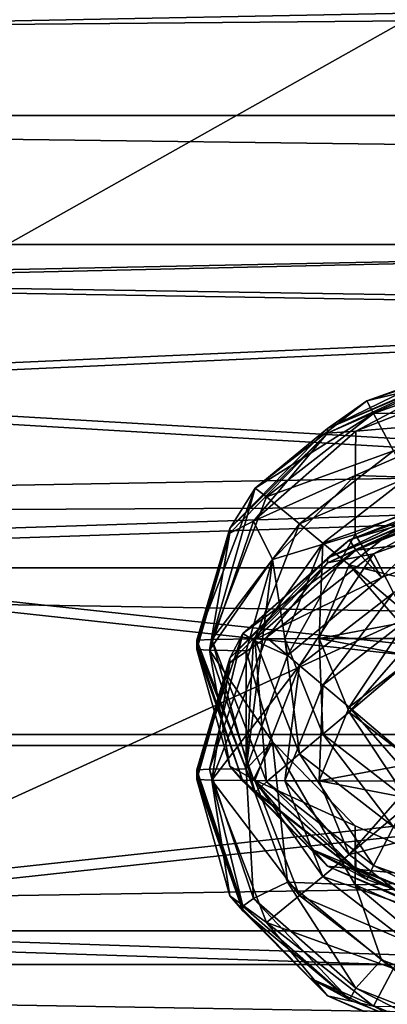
# Model space of a CAD drawing. Header units: metres. Extents: x -1204 to 0, y -809 to 0.
# Tile 23 of 135: x -924 to -910, y -158 to -119. Entities that reach past the tile are written whole.
import ezdxf

# ---------------------------------------------------------------- set-up
doc = ezdxf.new("R2010")
doc.units = ezdxf.units.M

msp = doc.modelspace()

# ---------------------------------------------------------------- linework, layer by layer
at = {"layer": 'top0123410'}
for points in [[(-73.120026, -110.688354, 2118.26416), (-1135.536011, -100.241104, 2110.94873), (-1125.842896, -120.685265, 2125.263916)], [(-1133.377563, -102.250114, 2108.693115), (-70.66478, -102.250114, 2108.693115), (-1123.930176, -122.44268, 2122.832275)], [(-70.66478, -102.250114, 2108.693115), (-80.112152, -122.44268, 2122.832275), (-1123.930176, -122.44268, 2122.832275)], [(-86.644287, -134.744339, 2135.108154), (-73.120026, -110.688354, 2118.26416), (-1125.842896, -120.685265, 2125.263916)], [(-86.644287, -134.744339, 2135.108154), (-1125.842896, -120.685265, 2125.263916), (-1114.374756, -139.161072, 2138.200928)], [(-1123.930176, -122.44268, 2122.832275), (-80.112152, -122.44268, 2122.832275), (-1112.71814, -140.701401, 2135.617188)], [(-80.112152, -122.44268, 2122.832275), (-91.324203, -140.701401, 2135.617188), (-1112.71814, -140.701401, 2135.617188)], [(-102.716942, -155.356339, 2149.541016), (-86.644287, -134.744339, 2135.108154), (-1114.374756, -139.161072, 2138.200928)], [(-102.716942, -155.356339, 2149.541016), (-1114.374756, -139.161072, 2138.200928), (-1101.325439, -155.356339, 2149.541016)], [(-1112.71814, -140.701401, 2135.617188), (-91.324203, -140.701401, 2135.617188), (-1099.933228, -156.713867, 2146.829102)], [(-91.324203, -140.701401, 2135.617188), (-104.1091, -156.713867, 2146.829102), (-1099.933228, -156.713867, 2146.829102)], [(-120.913994, -171.980591, 2161.181396), (-1101.325439, -155.356339, 2149.541016), (-1086.915405, -168.997421, 2159.092529)], [(-120.913994, -171.980591, 2161.181396), (-102.716942, -155.356339, 2149.541016), (-1101.325439, -155.356339, 2149.541016)], [(-1099.933228, -156.713867, 2146.829102), (-104.1091, -156.713867, 2146.829102), (-1085.794189, -170.206116, 2156.276611)], [(-104.1091, -156.713867, 2146.829102), (-118.248085, -170.206116, 2156.276611), (-1085.794189, -170.206116, 2156.276611)]]:
    msp.add_3dface(points, dxfattribs=at)
at = {"layer": 'top0123412'}
for points in [[(-905.377686, -132.183487, 1302.485718), (-905.217224, -132.742081, 1299.42627), (-910.348145, -133.960632, 1302.470215)], [(-905.377686, -132.183487, 1302.485718), (-910.348145, -133.960632, 1302.470215), (-905.512634, -132.359589, 1319.182861)], [(-906.239319, -132.623489, 1328.940918), (-911.924133, -135.273102, 1346.460449), (-906.239929, -132.776703, 1346.4823)], [(-911.923645, -135.080811, 1324.461304), (-911.924133, -135.273102, 1346.460449), (-906.239319, -132.623489, 1328.940918)], [(-905.512634, -132.359589, 1319.182861), (-910.348145, -133.960632, 1302.470215), (-911.923645, -135.080811, 1324.461304)], [(-911.923645, -135.080811, 1324.461304), (-907.70813, -133.028549, 1324.479248), (-905.512634, -132.359589, 1319.182861)], [(-907.70813, -133.028549, 1324.479248), (-911.923645, -135.080811, 1324.461304), (-906.239319, -132.623489, 1328.940918)], [(-905.217224, -132.742081, 1299.42627), (-910.066895, -134.470612, 1299.411255), (-910.348145, -133.960632, 1302.470215)], [(-905.217224, -132.742081, 1299.42627), (-904.843262, -134.415665, 1296.809204), (-910.066895, -134.470612, 1299.411255)], [(-906.239929, -132.776703, 1346.4823), (-911.924133, -135.273102, 1346.460449), (-910.779114, -135.194519, 1349.289795)], [(-905.666504, -133.18927, 1349.307251), (-906.239929, -132.776703, 1346.4823), (-910.779114, -135.194519, 1349.289795)], [(-905.666504, -133.18927, 1349.307251), (-910.779114, -135.194519, 1349.289795), (-905.729431, -134.7565, 1351.756714)], [(-910.348145, -133.960632, 1302.470215), (-910.066895, -134.470612, 1299.411255), (-914.855164, -137.485321, 1302.439453)], [(-910.348145, -133.960632, 1302.470215), (-914.855164, -137.485321, 1302.439453), (-911.923645, -135.080811, 1324.461304)], [(-910.066895, -134.470612, 1299.411255), (-914.38855, -137.845306, 1299.381714), (-914.855164, -137.485321, 1302.439453)], [(-910.066895, -134.470612, 1299.411255), (-909.266479, -135.989609, 1296.795532), (-914.38855, -137.845306, 1299.381714)], [(-904.843262, -134.415665, 1296.809204), (-909.266479, -135.989609, 1296.795532), (-910.066895, -134.470612, 1299.411255)], [(-911.923645, -135.080811, 1324.461304), (-915.874573, -139.114182, 1324.426147), (-911.924133, -135.273102, 1346.460449)], [(-911.923645, -135.080811, 1324.461304), (-914.855164, -137.485321, 1302.439453), (-915.874573, -139.114182, 1324.426147)], [(-905.729431, -134.7565, 1351.756714), (-910.816589, -136.984558, 1351.737305), (-905.73053, -137.136642, 1624.454834)], [(-905.729431, -134.7565, 1351.756714), (-910.779114, -135.194519, 1349.289795), (-910.816589, -136.984558, 1351.737305)], [(-915.874573, -139.114182, 1324.426147), (-915.874573, -139.305984, 1346.425293), (-911.924133, -135.273102, 1346.460449)], [(-911.924133, -135.273102, 1346.460449), (-915.874573, -139.305984, 1346.425293), (-914.922363, -138.821472, 1349.258179)], [(-910.779114, -135.194519, 1349.289795), (-914.922363, -138.821472, 1349.258179), (-910.816589, -136.984558, 1351.737305)], [(-910.779114, -135.194519, 1349.289795), (-911.924133, -135.273102, 1346.460449), (-914.922363, -138.821472, 1349.258179)], [(-909.266479, -135.989609, 1296.795532), (-913.05426, -138.935043, 1296.769775), (-914.38855, -137.845306, 1299.381714)], [(-908.705505, -137.061432, 1295.788818), (-913.05426, -138.935043, 1296.769775), (-909.266479, -135.989609, 1296.795532)], [(-910.816589, -136.984558, 1351.737305), (-914.922363, -138.821472, 1349.258179), (-914.15448, -140.372559, 1351.707642)], [(-910.816589, -136.984558, 1351.737305), (-914.15448, -140.372559, 1351.707642), (-910.815674, -139.363754, 1624.435303)], [(-913.05426, -138.935043, 1296.769775), (-908.705505, -137.061432, 1295.788818), (-912.119141, -139.706024, 1295.765747)], [(-908.705505, -137.061432, 1295.788818), (-908.067322, -138.284134, 1295.03833), (-912.119141, -139.706024, 1295.765747)], [(-905.73053, -137.136642, 1624.454834), (-910.816589, -136.984558, 1351.737305), (-910.815674, -139.363754, 1624.435303)], [(-916.601929, -143.597305, 1299.331299), (-917.20813, -143.623962, 1302.385864), (-914.855164, -137.485321, 1302.439453)], [(-914.855164, -137.485321, 1302.439453), (-917.20813, -143.623962, 1302.385864), (-915.874573, -139.114182, 1324.426147)], [(-914.855164, -137.485321, 1302.439453), (-914.38855, -137.845306, 1299.381714), (-916.601929, -143.597305, 1299.331299)], [(-909.753845, -141.100159, 1897.139038), (-905.73053, -137.136642, 1624.454834), (-910.815674, -139.363754, 1624.435303)], [(-909.753845, -141.100159, 1897.139038), (-905.125244, -139.366516, 1897.154175), (-905.73053, -137.136642, 1624.454834)], [(-914.38855, -137.845306, 1299.381714), (-913.05426, -138.935043, 1296.769775), (-916.601929, -143.597305, 1299.331299)], [(-906.239319, -137.859406, 1928.918091), (-911.924133, -140.509018, 1946.437622), (-906.239929, -138.012619, 1946.459473)], [(-911.923645, -140.316727, 1924.438477), (-911.924133, -140.509018, 1946.437622), (-906.239319, -137.859406, 1928.918091)], [(-905.512634, -137.595505, 1919.160034), (-911.043762, -139.578064, 1902.444092), (-911.923645, -140.316727, 1924.438477)], [(-911.923645, -140.316727, 1924.438477), (-907.70813, -138.264481, 1924.456421), (-905.512634, -137.595505, 1919.160034)], [(-907.70813, -138.264481, 1924.456421), (-911.923645, -140.316727, 1924.438477), (-906.239319, -137.859406, 1928.918091)], [(-905.824646, -137.523346, 1902.462036), (-905.666504, -137.991867, 1899.629272), (-911.043762, -139.578064, 1902.444092)], [(-905.824646, -137.523346, 1902.462036), (-911.043762, -139.578064, 1902.444092), (-905.512634, -137.595505, 1919.160034)], [(-912.119141, -139.706024, 1295.765747), (-908.067322, -138.284134, 1295.03833), (-911.055359, -140.586517, 1295.018188)], [(-906.239929, -138.012619, 1946.459473), (-911.924133, -140.509018, 1946.437622), (-910.066895, -140.143814, 1949.495361)], [(-908.067322, -138.284134, 1295.03833), (-907.48645, -141.475479, 1294.404419), (-911.055359, -140.586517, 1295.018188)], [(-905.666504, -137.991867, 1899.629272), (-910.779114, -139.997101, 1899.611816), (-911.043762, -139.578064, 1902.444092)], [(-905.666504, -137.991867, 1899.629272), (-905.125244, -139.366516, 1897.154175), (-910.779114, -139.997101, 1899.611816)], [(-905.217224, -138.415283, 1949.510498), (-906.239929, -138.012619, 1946.459473), (-910.066895, -140.143814, 1949.495361)], [(-909.266479, -141.708221, 1952.084229), (-905.217224, -138.415283, 1949.510498), (-910.066895, -140.143814, 1949.495361)], [(-914.922363, -138.821472, 1349.258179), (-916.691406, -144.032623, 1349.212646), (-914.15448, -140.372559, 1351.707642)], [(-914.922363, -138.821472, 1349.258179), (-915.874573, -139.305984, 1346.425293), (-916.691406, -144.032623, 1349.212646)], [(-916.601929, -143.597305, 1299.331299), (-913.05426, -138.935043, 1296.769775), (-914.864929, -143.5746, 1296.729248)], [(-913.05426, -138.935043, 1296.769775), (-912.119141, -139.706024, 1295.765747), (-914.864929, -143.5746, 1296.729248)], [(-915.874573, -139.114182, 1324.426147), (-917.20813, -143.815948, 1324.385132), (-915.874573, -139.305984, 1346.425293)], [(-915.874573, -139.114182, 1324.426147), (-917.20813, -143.623962, 1302.385864), (-917.20813, -143.815948, 1324.385132)], [(-917.20813, -143.815948, 1324.385132), (-917.20813, -144.007935, 1346.384277), (-915.874573, -139.305984, 1346.425293)], [(-915.874573, -139.305984, 1346.425293), (-917.20813, -144.007935, 1346.384277), (-916.691406, -144.032623, 1349.212646)], [(-910.815674, -139.363754, 1624.435303), (-914.15448, -140.372559, 1351.707642), (-913.546631, -144.239395, 1897.111694)], [(-913.546631, -144.239395, 1897.111694), (-909.753845, -141.100159, 1897.139038), (-910.815674, -139.363754, 1624.435303)], [(-905.125244, -139.366516, 1897.154175), (-909.753845, -141.100159, 1897.139038), (-910.779114, -139.997101, 1899.611816)], [(-911.043762, -139.578064, 1902.444092), (-910.779114, -139.997101, 1899.611816), (-915.351196, -143.360306, 1902.411133)], [(-911.043762, -139.578064, 1902.444092), (-915.351196, -143.360306, 1902.411133), (-911.923645, -140.316727, 1924.438477)], [(-914.864929, -143.5746, 1296.729248), (-912.119141, -139.706024, 1295.765747), (-913.64801, -143.565887, 1295.731323)], [(-912.119141, -139.706024, 1295.765747), (-912.262817, -143.559448, 1294.992432), (-913.64801, -143.565887, 1295.731323)], [(-912.262817, -143.559448, 1294.992432), (-912.119141, -139.706024, 1295.765747), (-911.055359, -140.586517, 1295.018188)], [(-910.779114, -139.997101, 1899.611816), (-914.922363, -143.624069, 1899.580078), (-915.351196, -143.360306, 1902.411133)], [(-910.779114, -139.997101, 1899.611816), (-909.753845, -141.100159, 1897.139038), (-914.922363, -143.624069, 1899.580078)], [(-910.066895, -140.143814, 1949.495361), (-911.924133, -140.509018, 1946.437622), (-914.38855, -143.518494, 1949.465942)], [(-910.066895, -140.143814, 1949.495361), (-914.38855, -143.518494, 1949.465942), (-913.05426, -144.653671, 1952.058594)], [(-913.05426, -144.653671, 1952.058594), (-909.266479, -141.708221, 1952.084229), (-910.066895, -140.143814, 1949.495361)], [(-914.15448, -140.372559, 1351.707642), (-916.691406, -144.032623, 1349.212646), (-915.20813, -144.054108, 1351.675537)], [(-911.923645, -140.316727, 1924.438477), (-915.874573, -144.350098, 1924.40332), (-911.924133, -140.509018, 1946.437622)], [(-911.923645, -140.316727, 1924.438477), (-915.351196, -143.360306, 1902.411133), (-915.874573, -144.350098, 1924.40332)], [(-915.874573, -144.350098, 1924.40332), (-915.874573, -144.541901, 1946.402466), (-911.924133, -140.509018, 1946.437622)], [(-911.924133, -140.509018, 1946.437622), (-915.874573, -144.541901, 1946.402466), (-914.38855, -143.518494, 1949.465942)], [(-914.15448, -140.372559, 1351.707642), (-915.20813, -148.813705, 1897.071777), (-913.546631, -144.239395, 1897.111694)], [(-914.15448, -140.372559, 1351.707642), (-915.20813, -144.054108, 1351.675537), (-915.20813, -148.813705, 1897.071777)], [(-912.262817, -143.559448, 1294.992432), (-911.055359, -140.586517, 1295.018188), (-908.995972, -142.936752, 1294.391602)], [(-907.48645, -141.475479, 1294.404419), (-908.721619, -142.551605, 1294.39502), (-911.055359, -140.586517, 1295.018188)], [(-911.055359, -140.586517, 1295.018188), (-908.721619, -142.551605, 1294.39502), (-908.995972, -142.936752, 1294.391602)], [(-909.753845, -141.100159, 1897.139038), (-913.546631, -144.239395, 1897.111694), (-914.922363, -143.624069, 1899.580078)], [(-912.119141, -145.442047, 1953.04895), (-909.266479, -141.708221, 1952.084229), (-913.05426, -144.653671, 1952.058594)], [(-909.266479, -141.708221, 1952.084229), (-912.119141, -145.442047, 1953.04895), (-908.705505, -142.797455, 1953.072021)], [(-909.20813, -143.554153, 1294.38623), (-912.262817, -143.559448, 1294.992432), (-908.995972, -142.936752, 1294.391602)], [(-908.705505, -142.797455, 1953.072021), (-912.119141, -145.442047, 1953.04895), (-911.055359, -146.335464, 1953.781006)], [(-908.067322, -144.033066, 1953.801147), (-908.705505, -142.797455, 1953.072021), (-911.055359, -146.335464, 1953.781006)], [(-916.691406, -148.835205, 1899.534668), (-917.20813, -148.859894, 1902.363037), (-915.351196, -143.360306, 1902.411133)], [(-915.351196, -143.360306, 1902.411133), (-917.20813, -148.859894, 1902.363037), (-915.874573, -144.350098, 1924.40332)], [(-915.351196, -143.360306, 1902.411133), (-914.922363, -143.624069, 1899.580078), (-916.691406, -148.835205, 1899.534668)], [(-914.855164, -149.762619, 1302.332397), (-917.20813, -143.623962, 1302.385864), (-916.601929, -143.597305, 1299.331299)], [(-917.20813, -143.815948, 1324.385132), (-917.20813, -143.623962, 1302.385864), (-914.855164, -149.762619, 1302.332397)], [(-917.20813, -144.007935, 1346.384277), (-917.20813, -143.815948, 1324.385132), (-915.354431, -149.311127, 1324.337158)], [(-915.354431, -149.311127, 1324.337158), (-917.20813, -143.815948, 1324.385132), (-914.855164, -149.762619, 1302.332397)], [(-914.922363, -143.624069, 1899.580078), (-915.20813, -148.813705, 1897.071777), (-916.691406, -148.835205, 1899.534668)], [(-914.38855, -143.518494, 1949.465942), (-915.874573, -144.541901, 1946.402466), (-916.601929, -149.270508, 1949.416016)], [(-914.38855, -143.518494, 1949.465942), (-916.601929, -149.270508, 1949.416016), (-913.05426, -144.653671, 1952.058594)], [(-916.601929, -143.597305, 1299.331299), (-914.864929, -143.5746, 1296.729248), (-914.38855, -149.349319, 1299.281372)], [(-914.38855, -149.349319, 1299.281372), (-914.855164, -149.762619, 1302.332397), (-916.601929, -143.597305, 1299.331299)], [(-914.922363, -143.624069, 1899.580078), (-913.546631, -144.239395, 1897.111694), (-915.20813, -148.813705, 1897.071777)], [(-914.864929, -143.5746, 1296.729248), (-913.64801, -143.565887, 1295.731323), (-913.05426, -148.214157, 1296.688721)], [(-914.864929, -143.5746, 1296.729248), (-913.05426, -148.214157, 1296.688721), (-914.38855, -149.349319, 1299.281372)], [(-913.64801, -143.565887, 1295.731323), (-912.262817, -143.559448, 1294.992432), (-912.119141, -147.425766, 1295.698364)], [(-913.64801, -143.565887, 1295.731323), (-912.119141, -147.425766, 1295.698364), (-913.05426, -148.214157, 1296.688721)], [(-909.20813, -143.554153, 1294.38623), (-908.995972, -144.171555, 1294.380859), (-912.262817, -143.559448, 1294.992432)], [(-912.262817, -143.559448, 1294.992432), (-911.055359, -146.532364, 1294.966309), (-912.119141, -147.425766, 1295.698364)], [(-908.995972, -144.171555, 1294.380859), (-911.055359, -146.532364, 1294.966309), (-912.262817, -143.559448, 1294.992432)], [(-915.874573, -148.709885, 1346.343262), (-917.20813, -144.007935, 1346.384277), (-915.354431, -149.311127, 1324.337158)], [(-917.20813, -144.007935, 1346.384277), (-915.874573, -148.709885, 1346.343262), (-916.691406, -144.032623, 1349.212646)], [(-914.922363, -149.243759, 1349.167236), (-914.154419, -147.735718, 1351.643433), (-916.691406, -144.032623, 1349.212646)], [(-914.154419, -147.735718, 1351.643433), (-915.20813, -144.054108, 1351.675537), (-916.691406, -144.032623, 1349.212646)], [(-915.874573, -148.709885, 1346.343262), (-914.922363, -149.243759, 1349.167236), (-916.691406, -144.032623, 1349.212646)], [(-914.154419, -147.735718, 1351.643433), (-915.20813, -148.813705, 1897.071777), (-915.20813, -144.054108, 1351.675537)], [(-908.721619, -148.311127, 1954.369873), (-908.067322, -144.033066, 1953.801147), (-911.055359, -146.335464, 1953.781006)], [(-908.995972, -144.171555, 1294.380859), (-908.721619, -144.556702, 1294.377441), (-911.055359, -146.532364, 1294.966309)], [(-915.874573, -144.350098, 1924.40332), (-917.20813, -149.051865, 1924.362183), (-915.874573, -144.541901, 1946.402466)], [(-915.874573, -144.350098, 1924.40332), (-917.20813, -148.859894, 1902.363037), (-917.20813, -149.051865, 1924.362183)], [(-917.20813, -149.051865, 1924.362183), (-917.20813, -149.243851, 1946.36145), (-915.874573, -144.541901, 1946.402466)], [(-915.874573, -144.541901, 1946.402466), (-917.20813, -149.243851, 1946.36145), (-916.601929, -149.270508, 1949.416016)], [(-916.601929, -149.270508, 1949.416016), (-914.864929, -149.293228, 1952.018066), (-913.05426, -144.653671, 1952.058594)], [(-913.05426, -144.653671, 1952.058594), (-914.864929, -149.293228, 1952.018066), (-913.64801, -149.301926, 1953.015991)], [(-913.64801, -149.301926, 1953.015991), (-912.119141, -145.442047, 1953.04895), (-913.05426, -144.653671, 1952.058594)], [(-908.721619, -144.556702, 1294.377441), (-908.067322, -148.834763, 1294.946289), (-911.055359, -146.532364, 1294.966309)], [(-912.119141, -145.442047, 1953.04895), (-913.64801, -149.301926, 1953.015991), (-912.262817, -149.30838, 1953.755005)], [(-911.055359, -146.335464, 1953.781006), (-912.119141, -145.442047, 1953.04895), (-912.262817, -149.30838, 1953.755005)], [(-908.995972, -148.696274, 1954.366455), (-911.055359, -146.335464, 1953.781006), (-912.262817, -149.30838, 1953.755005)], [(-912.119141, -147.425766, 1295.698364), (-911.055359, -146.532364, 1294.966309), (-908.705505, -150.070374, 1295.675293)], [(-908.995972, -148.696274, 1954.366455), (-908.721619, -148.311127, 1954.369873), (-911.055359, -146.335464, 1953.781006)], [(-911.055359, -146.532364, 1294.966309), (-908.067322, -148.834763, 1294.946289), (-908.705505, -150.070374, 1295.675293)], [(-913.05426, -148.214157, 1296.688721), (-912.119141, -147.425766, 1295.698364), (-909.266479, -151.159592, 1296.663086)], [(-912.119141, -147.425766, 1295.698364), (-908.705505, -150.070374, 1295.675293), (-909.266479, -151.159592, 1296.663086)], [(-913.546631, -153.388031, 1897.03186), (-915.20813, -148.813705, 1897.071777), (-914.154419, -147.735718, 1351.643433)], [(-910.816589, -151.123642, 1351.613892), (-914.154419, -147.735718, 1351.643433), (-914.922363, -149.243759, 1349.167236)], [(-910.815674, -153.504074, 1624.312012), (-913.546631, -153.388031, 1897.03186), (-914.154419, -147.735718, 1351.643433)], [(-914.154419, -147.735718, 1351.643433), (-910.816589, -151.123642, 1351.613892), (-910.815674, -153.504074, 1624.312012)], [(-914.38855, -149.349319, 1299.281372), (-913.05426, -148.214157, 1296.688721), (-910.066895, -152.724014, 1299.251953)], [(-913.05426, -148.214157, 1296.688721), (-909.266479, -151.159592, 1296.663086), (-910.066895, -152.724014, 1299.251953)], [(-915.351196, -154.359482, 1902.315063), (-917.20813, -148.859894, 1902.363037), (-916.691406, -148.835205, 1899.534668)], [(-917.20813, -149.051865, 1924.362183), (-917.20813, -148.859894, 1902.363037), (-915.351196, -154.359482, 1902.315063)], [(-916.691406, -148.835205, 1899.534668), (-915.20813, -148.813705, 1897.071777), (-914.922363, -154.046341, 1899.489136)], [(-914.922363, -154.046341, 1899.489136), (-915.351196, -154.359482, 1902.315063), (-916.691406, -148.835205, 1899.534668)], [(-911.924133, -152.742767, 1346.307983), (-915.874573, -148.709885, 1346.343262), (-912.648987, -152.037125, 1324.313354)], [(-915.874573, -148.709885, 1346.343262), (-915.354431, -149.311127, 1324.337158), (-912.648987, -152.037125, 1324.313354)], [(-915.874573, -148.709885, 1346.343262), (-911.924133, -152.742767, 1346.307983), (-914.922363, -149.243759, 1349.167236)], [(-915.20813, -148.813705, 1897.071777), (-913.546631, -153.388031, 1897.03186), (-914.922363, -154.046341, 1899.489136)], [(-909.20813, -149.313675, 1954.361084), (-908.995972, -148.696274, 1954.366455), (-912.262817, -149.30838, 1953.755005)], [(-917.20813, -149.243851, 1946.36145), (-917.20813, -149.051865, 1924.362183), (-915.354431, -154.547043, 1924.314331)], [(-915.354431, -154.547043, 1924.314331), (-917.20813, -149.051865, 1924.362183), (-915.351196, -154.359482, 1902.315063)], [(-915.874573, -153.945816, 1946.320313), (-917.20813, -149.243851, 1946.36145), (-915.354431, -154.547043, 1924.314331)], [(-916.601929, -149.270508, 1949.416016), (-917.20813, -149.243851, 1946.36145), (-915.874573, -153.945816, 1946.320313)], [(-914.864929, -149.293228, 1952.018066), (-916.601929, -149.270508, 1949.416016), (-913.05426, -153.93277, 1951.977539)], [(-913.05426, -153.93277, 1951.977539), (-916.601929, -149.270508, 1949.416016), (-914.38855, -155.022522, 1949.365601)], [(-916.601929, -149.270508, 1949.416016), (-915.874573, -153.945816, 1946.320313), (-914.38855, -155.022522, 1949.365601)], [(-912.648987, -152.037125, 1324.313354), (-915.354431, -149.311127, 1324.337158), (-910.348145, -153.287292, 1302.301636)], [(-915.354431, -149.311127, 1324.337158), (-914.855164, -149.762619, 1302.332397), (-910.348145, -153.287292, 1302.301636)], [(-910.779114, -152.870728, 1349.135498), (-910.816589, -151.123642, 1351.613892), (-914.922363, -149.243759, 1349.167236)], [(-911.924133, -152.742767, 1346.307983), (-910.779114, -152.870728, 1349.135498), (-914.922363, -149.243759, 1349.167236)], [(-912.119141, -153.161789, 1952.981567), (-913.64801, -149.301926, 1953.015991), (-914.864929, -149.293228, 1952.018066)], [(-912.119141, -153.161789, 1952.981567), (-914.864929, -149.293228, 1952.018066), (-913.05426, -153.93277, 1951.977539)], [(-910.348145, -153.287292, 1302.301636), (-914.855164, -149.762619, 1302.332397), (-914.38855, -149.349319, 1299.281372)], [(-910.066895, -152.724014, 1299.251953), (-910.348145, -153.287292, 1302.301636), (-914.38855, -149.349319, 1299.281372)], [(-911.055359, -152.281296, 1953.729126), (-913.64801, -149.301926, 1953.015991), (-912.119141, -153.161789, 1952.981567)], [(-912.262817, -149.30838, 1953.755005), (-913.64801, -149.301926, 1953.015991), (-911.055359, -152.281296, 1953.729126)], [(-911.055359, -152.281296, 1953.729126), (-908.995972, -149.931076, 1954.355713), (-912.262817, -149.30838, 1953.755005)], [(-908.995972, -149.931076, 1954.355713), (-909.20813, -149.313675, 1954.361084), (-912.262817, -149.30838, 1953.755005)], [(-908.721619, -150.316208, 1954.352295), (-908.995972, -149.931076, 1954.355713), (-911.055359, -152.281296, 1953.729126)], [(-907.48645, -151.392349, 1954.343018), (-908.721619, -150.316208, 1954.352295), (-911.055359, -152.281296, 1953.729126)], [(-907.48645, -151.392349, 1954.343018), (-911.055359, -152.281296, 1953.729126), (-908.067322, -154.583694, 1953.708984)], [(-910.815674, -153.504074, 1624.312012), (-910.816589, -151.123642, 1351.613892), (-905.72937, -153.351685, 1351.59436)], [(-905.72937, -153.351685, 1351.59436), (-910.816589, -151.123642, 1351.613892), (-910.779114, -152.870728, 1349.135498)], [(-910.066895, -152.724014, 1299.251953), (-909.266479, -151.159592, 1296.663086), (-905.217224, -154.452545, 1299.236816)], [(-911.924133, -152.742767, 1346.307983), (-912.648987, -152.037125, 1324.313354), (-906.876404, -154.868866, 1324.288574)], [(-906.876404, -154.868866, 1324.288574), (-912.648987, -152.037125, 1324.313354), (-905.377686, -155.064453, 1302.286133)], [(-912.648987, -152.037125, 1324.313354), (-910.348145, -153.287292, 1302.301636), (-905.377686, -155.064453, 1302.286133)], [(-908.067322, -154.583694, 1953.708984), (-911.055359, -152.281296, 1953.729126), (-912.119141, -153.161789, 1952.981567)], [(-906.239929, -155.239166, 1346.286255), (-911.924133, -152.742767, 1346.307983), (-906.876404, -154.868866, 1324.288574)], [(-911.924133, -152.742767, 1346.307983), (-906.239929, -155.239166, 1346.286255), (-910.779114, -152.870728, 1349.135498)], [(-905.666504, -154.875961, 1349.118042), (-905.72937, -153.351685, 1351.59436), (-910.779114, -152.870728, 1349.135498)], [(-906.239929, -155.239166, 1346.286255), (-905.666504, -154.875961, 1349.118042), (-910.779114, -152.870728, 1349.135498)], [(-905.377686, -155.064453, 1302.286133), (-910.348145, -153.287292, 1302.301636), (-910.066895, -152.724014, 1299.251953)], [(-905.217224, -154.452545, 1299.236816), (-905.377686, -155.064453, 1302.286133), (-910.066895, -152.724014, 1299.251953)], [(-914.922363, -154.046341, 1899.489136), (-913.546631, -153.388031, 1897.03186), (-910.779114, -157.673309, 1899.45752)], [(-913.546631, -153.388031, 1897.03186), (-909.753723, -156.527252, 1897.004517), (-910.779114, -157.673309, 1899.45752)], [(-909.753723, -156.527252, 1897.004517), (-913.546631, -153.388031, 1897.03186), (-910.815674, -153.504074, 1624.312012)], [(-913.05426, -153.93277, 1951.977539), (-908.705505, -155.806396, 1952.958496), (-912.119141, -153.161789, 1952.981567)], [(-908.705505, -155.806396, 1952.958496), (-908.067322, -154.583694, 1953.708984), (-912.119141, -153.161789, 1952.981567)], [(-905.73053, -155.731171, 1624.29248), (-910.815674, -153.504074, 1624.312012), (-905.72937, -153.351685, 1351.59436)], [(-905.125183, -158.260818, 1896.98938), (-910.815674, -153.504074, 1624.312012), (-905.73053, -155.731171, 1624.29248)], [(-905.125183, -158.260818, 1896.98938), (-909.753723, -156.527252, 1897.004517), (-910.815674, -153.504074, 1624.312012)], [(-911.924133, -157.978699, 1946.285156), (-915.874573, -153.945816, 1946.320313), (-912.648987, -157.273041, 1924.290527)], [(-915.874573, -153.945816, 1946.320313), (-915.354431, -154.547043, 1924.314331), (-912.648987, -157.273041, 1924.290527)], [(-914.38855, -155.022522, 1949.365601), (-915.874573, -153.945816, 1946.320313), (-911.924133, -157.978699, 1946.285156)], [(-911.043762, -158.141724, 1902.282104), (-915.351196, -154.359482, 1902.315063), (-914.922363, -154.046341, 1899.489136)], [(-910.779114, -157.673309, 1899.45752), (-911.043762, -158.141724, 1902.282104), (-914.922363, -154.046341, 1899.489136)], [(-914.38855, -155.022522, 1949.365601), (-909.266479, -156.87822, 1951.951904), (-913.05426, -153.93277, 1951.977539)], [(-909.266479, -156.87822, 1951.951904), (-908.705505, -155.806396, 1952.958496), (-913.05426, -153.93277, 1951.977539)], [(-915.354431, -154.547043, 1924.314331), (-915.351196, -154.359482, 1902.315063), (-911.043762, -158.141724, 1902.282104)], [(-912.648987, -157.273041, 1924.290527), (-915.354431, -154.547043, 1924.314331), (-911.043762, -158.141724, 1902.282104)], [(-914.38855, -155.022522, 1949.365601), (-911.924133, -157.978699, 1946.285156), (-910.066895, -158.397202, 1949.33606)], [(-914.38855, -155.022522, 1949.365601), (-910.066895, -158.397202, 1949.33606), (-909.266479, -156.87822, 1951.951904)], [(-910.779114, -157.673309, 1899.45752), (-909.753723, -156.527252, 1897.004517), (-905.666504, -159.678543, 1899.440063)], [(-909.753723, -156.527252, 1897.004517), (-905.125183, -158.260818, 1896.98938), (-905.666504, -159.678543, 1899.440063)], [(-910.066895, -158.397202, 1949.33606), (-904.843262, -158.452164, 1951.93811), (-909.266479, -156.87822, 1951.951904)], [(-911.924133, -157.978699, 1946.285156), (-912.648987, -157.273041, 1924.290527), (-906.876404, -160.104782, 1924.265747)], [(-906.876404, -160.104782, 1924.265747), (-912.648987, -157.273041, 1924.290527), (-905.824646, -160.196426, 1902.26416)], [(-912.648987, -157.273041, 1924.290527), (-911.043762, -158.141724, 1902.282104), (-905.824646, -160.196426, 1902.26416)], [(-905.824646, -160.196426, 1902.26416), (-911.043762, -158.141724, 1902.282104), (-910.779114, -157.673309, 1899.45752)], [(-905.666504, -159.678543, 1899.440063), (-905.824646, -160.196426, 1902.26416), (-910.779114, -157.673309, 1899.45752)], [(-906.239929, -160.475098, 1946.263428), (-911.924133, -157.978699, 1946.285156), (-906.876404, -160.104782, 1924.265747)], [(-911.924133, -157.978699, 1946.285156), (-906.239929, -160.475098, 1946.263428), (-910.066895, -158.397202, 1949.33606)]]:
    msp.add_3dface(points, dxfattribs=at)
at = {"layer": 'top0123422'}
for points in [[(-945.710632, -127.65686, 1764.590698), (-945.710632, -129.264404, 1772.226807), (-875.20813, -127.65686, 1764.590698)], [(-945.710632, -129.264404, 1772.226807), (-875.20813, -130.447342, 1774.560303), (-875.20813, -127.65686, 1764.590698)], [(-945.710632, -127.65686, 1764.590698), (-875.20813, -127.65686, 1764.590698), (-945.710632, -129.094116, 1756.920532)], [(-875.20813, -127.65686, 1764.590698), (-875.20813, -130.225037, 1754.561523), (-945.710632, -129.094116, 1756.920532)], [(-945.710632, -129.094116, 1756.920532), (-875.20813, -130.225037, 1754.561523), (-945.710632, -133.357193, 1750.384277)], [(-945.710632, -129.264404, 1772.226807), (-945.710632, -133.671661, 1778.666748), (-875.20813, -130.447342, 1774.560303)], [(-875.20813, -130.225037, 1754.561523), (-875.20813, -137.463715, 1747.160034), (-945.710632, -133.357193, 1750.384277)], [(-945.710632, -133.671661, 1778.666748), (-875.20813, -137.84877, 1781.79895), (-875.20813, -130.447342, 1774.560303)], [(-945.710632, -133.357193, 1750.384277), (-875.20813, -137.463715, 1747.160034), (-945.710632, -139.797058, 1745.976929)], [(-945.710632, -133.671661, 1778.666748), (-945.710632, -140.20787, 1782.92981), (-875.20813, -137.84877, 1781.79895)], [(-875.20813, -137.463715, 1747.160034), (-875.20813, -147.433304, 1744.369629), (-945.710632, -139.797058, 1745.976929)], [(-945.710632, -140.20787, 1782.92981), (-875.20813, -147.877945, 1784.367065), (-875.20813, -137.84877, 1781.79895)], [(-945.710632, -139.797058, 1745.976929), (-875.20813, -147.433304, 1744.369629), (-945.710632, -147.433319, 1744.369629)], [(-945.710632, -140.20787, 1782.92981), (-945.710632, -147.87796, 1784.367065), (-875.20813, -147.877945, 1784.367065)], [(-875.20813, -147.433304, 1744.369629), (-945.710632, -155.103409, 1745.806885), (-945.710632, -147.433319, 1744.369629)], [(-875.20813, -147.433304, 1744.369629), (-875.20813, -157.462479, 1746.937744), (-945.710632, -155.103409, 1745.806885)], [(-945.710632, -147.87796, 1784.367065), (-945.710632, -155.514191, 1782.759644), (-875.20813, -147.877945, 1784.367065)], [(-875.20813, -147.877945, 1784.367065), (-945.710632, -155.514191, 1782.759644), (-875.20813, -157.847534, 1781.57666)], [(-875.20813, -157.462479, 1746.937744), (-945.710632, -161.639664, 1750.069946), (-945.710632, -155.103409, 1745.806885)], [(-945.710632, -155.514191, 1782.759644), (-945.710632, -161.954056, 1778.352295), (-875.20813, -157.847534, 1781.57666)], [(-875.20813, -157.462479, 1746.937744), (-875.20813, -164.863907, 1754.176392), (-945.710632, -161.639664, 1750.069946)], [(-875.20813, -157.847534, 1781.57666), (-945.710632, -161.954056, 1778.352295), (-875.20813, -165.086227, 1774.175171)]]:
    msp.add_3dface(points, dxfattribs=at)
at = {"layer": 'top0123459'}
for points in [[(-1194.042358, -794.032166, 90), (-1194.042358, -10, 90), (-887.021179, -753.244812, 90)], [(-887.021179, -753.244812, 90), (-1194.042358, -10, 90), (-633.427063, -638.481384, 90)], [(-1194.042358, -10, 90), (-626.241211, -632.856445, 90), (-633.427063, -638.481384, 90)], [(-10, -10, 90), (-602.021179, -625.846375, 90), (-1194.042358, -10, 90)], [(-602.021179, -625.846375, 90), (-610.037109, -626.560547, 90), (-1194.042358, -10, 90)], [(-1194.042358, -10, 90), (-610.037109, -626.560547, 90), (-618.258606, -628.853394, 90)], [(-618.258606, -628.853394, 90), (-626.241211, -632.856445, 90), (-1194.042358, -10, 90)], [(-903.074219, -77.997078, 118.661613), (-963.918213, -73.158302, 118.746078), (-1129.025879, -161.388199, 117.206017)], [(-843.515747, -81.898308, 118.593521), (-903.074219, -77.997078, 118.661613), (-1133.41333, -206.83606, 116.41272)], [(-1133.41333, -206.83606, 116.41272), (-903.074219, -77.997078, 118.661613), (-1129.025879, -161.388199, 117.206017)], [(-1136.397095, -246.592377, 115.718773), (-782.271667, -85.030106, 118.538857), (-843.515747, -81.898308, 118.593521)], [(-1136.397095, -246.592377, 115.718773), (-843.515747, -81.898308, 118.593521), (-1133.41333, -206.83606, 116.41272)], [(-720.814026, -87.26474, 118.499847), (-782.271667, -85.030106, 118.538857), (-1136.397095, -246.592377, 115.718773)], [(-613.877686, -606.131226, 109.443001), (-720.814026, -87.26474, 118.499847), (-1139.987671, -324.029175, 114.367111)], [(-720.814026, -87.26474, 118.499847), (-1138.536865, -284.940247, 115.049408), (-1139.987671, -324.029175, 114.367111)], [(-1138.536865, -284.940247, 115.049408), (-720.814026, -87.26474, 118.499847), (-1136.397095, -246.592377, 115.718773)]]:
    msp.add_3dface(points, dxfattribs=at)

doc.saveas('drawing.dxf')
